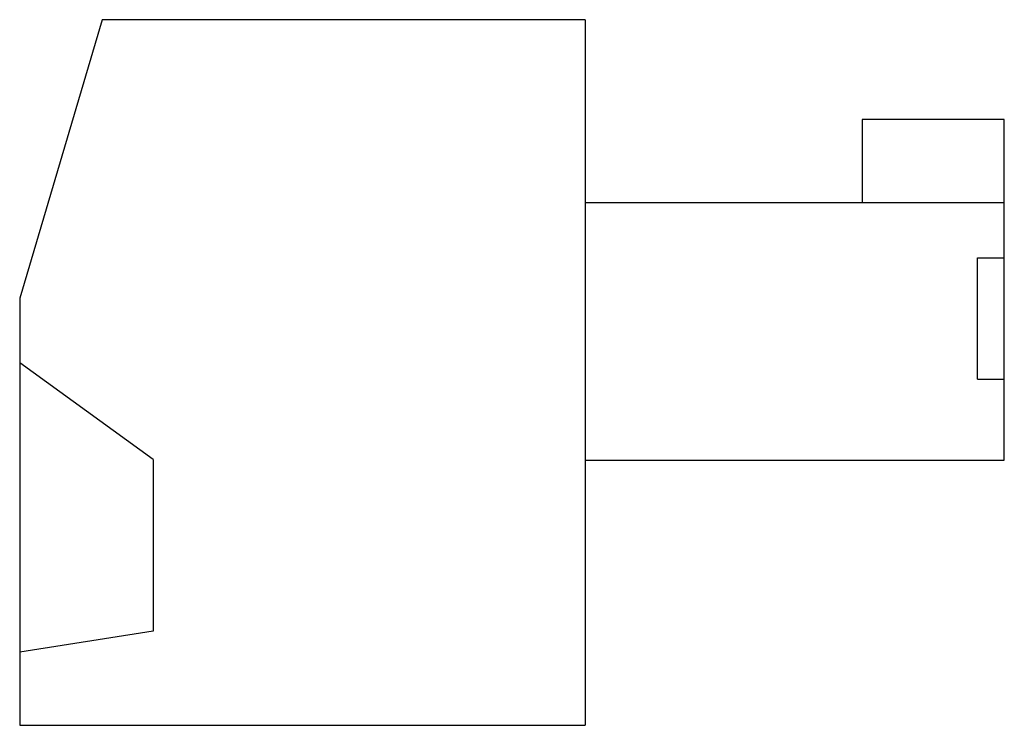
# Model space of a CAD drawing. Header units: inches. Extents: x 0 to 22, y 0 to 17.
# Tile 8 of 9: x 17.012 to 17.623, y 6.334 to 6.771. Entities that reach past the tile are written whole.
import ezdxf

# ---------------------------------------------------------------- set-up
doc = ezdxf.new("R2010")
doc.units = ezdxf.units.IN
doc.header["$LTSCALE"] = 1.21
doc.header["$MEASUREMENT"] = 0
doc.layers.get('0').update_dxf_attribs({"linetype": 'CONTINUOUS'})

msp = doc.modelspace()

# ---------------------------------------------------------------- linework, layer by layer
at = {"color": 7, "linetype": 'CONTINUOUS'}
for p, q in [((17.06352, 6.77147), (17.01234, 6.59903)), ((17.36274, 6.77147), (17.06352, 6.77147)), ((17.36274, 6.77147), (17.36274, 6.33446)), ((17.62258, 6.70966), (17.53439, 6.70966)), ((17.53439, 6.70966), (17.53439, 6.65809)), ((17.62258, 6.49864), (17.62258, 6.70966)), ((17.62258, 6.65809), (17.36274, 6.65809)), ((17.60604, 6.62403), (17.62258, 6.62403)), ((17.60604, 6.54883), (17.60604, 6.62403)), ((17.01234, 6.59903), (17.01234, 6.33446)), ((17.09502, 6.49903), (17.01234, 6.55887)), ((17.60604, 6.54883), (17.62258, 6.54883)), ((17.09502, 6.49903), (17.09502, 6.39273)), ((17.36274, 6.49864), (17.62258, 6.49864)), ((17.09502, 6.39273), (17.01234, 6.37974)), ((17.01234, 6.33446), (17.36274, 6.33446))]:
    msp.add_line(p, q, dxfattribs=at)

doc.saveas('drawing.dxf')
